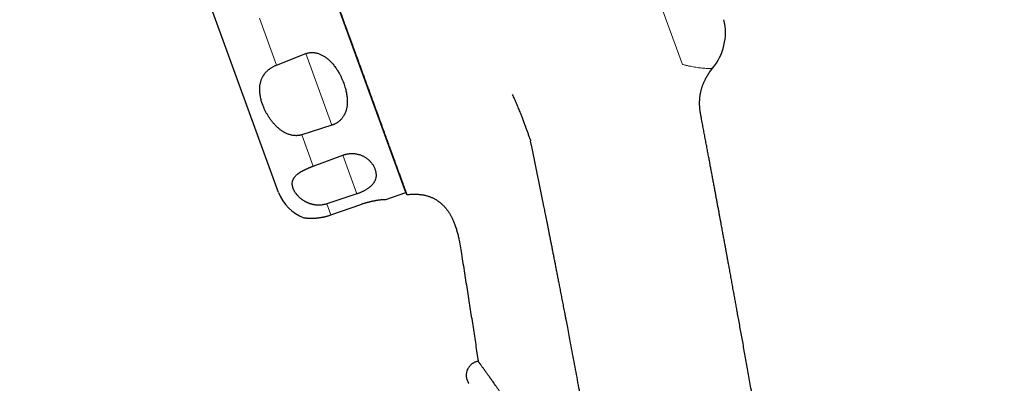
# Model space of a CAD drawing. Header units: millimetres. Extents: x 8 to 495, y 12 to 550.
# Tile 22 of 39: x 51 to 121, y 473 to 498. Entities that reach past the tile are written whole.
import ezdxf

# ---------------------------------------------------------------- set-up
doc = ezdxf.new("R2010")
doc.units = ezdxf.units.MM

msp = doc.modelspace()

# ---------------------------------------------------------------- linework, layer by layer
at = {"color": 8, "linetype": 'Continuous', "lineweight": 0}
for p, q in [((98.263, 495.18), (78.47, 549.56)), ((69.41, 495.124), (68.196, 498.459)), ((71.5, 495.942), (73.352, 490.855)), ((72.023, 487.945), (71.212, 490.173)), ((74.127, 488.726), (75.129, 485.973)), ((73.283, 484.482), (72.998, 485.265))]:
    msp.add_line(p, q, dxfattribs=at)
at = {"color": 7, "linetype": 'Continuous', "lineweight": 30}
for p, q in [((78.613, 486.071), (58.092, 542.453)), ((69.567, 486.074), (51.164, 536.636)), ((69.41, 495.124), (71.5, 495.942)), ((73.352, 490.855), (71.212, 490.173)), ((72.023, 487.945), (74.127, 488.726)), ((75.129, 485.973), (72.998, 485.265)), ((77.195, 485.583), (78.613, 486.071)), ((73.283, 484.482), (75.401, 485.225))]:
    msp.add_line(p, q, dxfattribs=at)
at = {"color": 7, "linetype": 'Continuous', "lineweight": 30, "flags": 128}
msp.add_lwpolyline([(88.423, 485.102), (87.576, 489.223), (87.472, 489.728)], dxfattribs=at)
at = {"color": 7, "linetype": 'Continuous', "lineweight": 30}
for centre, radius, start, end in [((97.323, 497.446), 4, 320.46644, 13.16386), ((72.386, 487.1), 3, 200, 249.95026)]:
    msp.add_arc(centre, radius, start, end, dxfattribs=at)
for points, knots in [([(78.298, 486.96), (78.282, 487.003), (78.251, 487.088), (78.201, 487.226), (78.148, 487.373), (78.094, 487.519), (78.042, 487.663), (77.991, 487.803), (77.938, 487.948), (77.883, 488.099), (77.826, 488.256), (77.767, 488.419), (77.706, 488.587), (77.643, 488.76), (77.578, 488.939), (77.51, 489.125), (77.44, 489.318), (77.367, 489.517), (77.292, 489.723), (77.216, 489.934), (77.137, 490.15), (77.056, 490.371), (76.974, 490.597), (76.89, 490.829), (76.804, 491.066), (76.712, 491.317), (76.615, 491.583), (76.513, 491.864), (76.408, 492.151), (76.302, 492.445), (76.192, 492.745), (76.081, 493.052), (75.967, 493.366), (75.85, 493.685), (75.732, 494.01), (75.618, 494.324), (75.508, 494.624), (75.404, 494.911), (75.299, 495.2), (75.192, 495.493), (75.085, 495.788), (74.967, 496.111), (74.839, 496.463), (74.701, 496.844), (74.56, 497.23), (74.417, 497.622), (74.272, 498.021), (74.124, 498.427), (73.973, 498.842), (73.821, 499.261), (73.667, 499.684), (73.511, 500.113), (73.353, 500.545), (73.194, 500.982), (73.033, 501.426), (72.868, 501.878), (72.702, 502.336), (72.533, 502.798), (72.372, 503.242), (72.217, 503.667), (72.07, 504.073), (71.921, 504.481), (71.771, 504.891), (71.621, 505.305), (71.469, 505.721), (71.317, 506.14), (71.161, 506.57), (71, 507.012), (70.835, 507.465), (70.669, 507.921), (70.502, 508.378), (70.335, 508.838), (70.167, 509.3), (69.998, 509.765), (69.828, 510.231), (69.658, 510.699), (69.496, 511.142), (69.344, 511.562), (69.2, 511.957), (69.056, 512.352), (68.913, 512.746), (68.77, 513.139), (68.615, 513.563), (68.449, 514.02), (68.271, 514.508), (68.094, 514.996), (67.916, 515.484), (67.742, 515.964), (67.57, 516.436), (67.401, 516.9), (67.232, 517.363), (67.064, 517.825), (66.896, 518.288), (66.727, 518.75), (66.559, 519.213), (66.391, 519.674), (66.224, 520.133), (66.056, 520.595), (65.887, 521.06), (65.717, 521.526), (65.548, 521.991), (65.379, 522.454), (65.212, 522.915), (65.044, 523.374), (64.877, 523.833), (64.712, 524.288), (64.547, 524.74), (64.382, 525.193), (64.217, 525.647), (64.052, 526.1), (63.888, 526.55), (63.726, 526.996), (63.565, 527.438), (63.406, 527.876), (63.248, 528.31), (63.09, 528.743), (62.934, 529.173), (62.778, 529.602), (62.623, 530.025), (62.478, 530.424), (62.342, 530.799), (62.214, 531.151), (62.087, 531.498), (61.962, 531.842), (61.839, 532.181), (61.716, 532.517), (61.596, 532.849), (61.474, 533.183), (61.352, 533.519), (61.229, 533.857), (61.108, 534.189), (60.989, 534.516), (60.872, 534.839), (60.755, 535.158), (60.641, 535.473), (60.528, 535.782), (60.418, 536.085), (60.31, 536.383), (60.203, 536.675), (60.099, 536.961), (59.997, 537.241), (59.898, 537.514), (59.8, 537.782), (59.705, 538.045), (59.611, 538.302), (59.52, 538.552), (59.431, 538.795), (59.347, 539.028), (59.266, 539.25), (59.189, 539.462), (59.114, 539.668), (59.042, 539.866), (58.972, 540.059), (58.904, 540.245), (58.838, 540.426), (58.775, 540.599), (58.715, 540.764), (58.657, 540.922), (58.602, 541.073), (58.55, 541.217), (58.5, 541.353), (58.454, 541.482), (58.41, 541.603), (58.368, 541.717), (58.329, 541.823), (58.294, 541.922), (58.261, 542.012), (58.231, 542.093), (58.205, 542.164), (58.182, 542.228), (58.162, 542.284), (58.144, 542.332), (58.13, 542.372), (58.118, 542.404), (58.109, 542.429), (58.103, 542.446), (58.099, 542.455), (58.099, 542.456), (58.101, 542.45), (58.107, 542.435), (58.115, 542.412), (58.126, 542.381), (58.141, 542.341), (58.158, 542.294), (58.179, 542.237), (58.202, 542.173), (58.229, 542.1), (58.258, 542.02), (58.29, 541.932), (58.324, 541.839), (58.361, 541.737), (58.4, 541.629), (58.443, 541.512), (58.488, 541.387), (58.536, 541.255), (58.587, 541.115), (58.641, 540.968), (58.697, 540.812), (58.757, 540.648), (58.82, 540.476), (58.885, 540.297), (58.953, 540.11), (59.024, 539.915), (59.098, 539.71), (59.176, 539.498), (59.256, 539.277), (59.339, 539.05), (59.423, 538.817), (59.51, 538.581), (59.597, 538.34), (59.687, 538.093), (59.779, 537.84), (59.874, 537.579), (59.972, 537.312), (60.072, 537.037), (60.174, 536.755), (60.279, 536.468), (60.38, 536.19), (60.477, 535.922), (60.571, 535.666), (60.665, 535.406), (60.761, 535.143), (60.858, 534.876), (60.964, 534.584), (61.08, 534.265), (61.206, 533.919), (61.335, 533.566), (61.465, 533.207), (61.596, 532.848), (61.726, 532.49), (61.857, 532.132), (61.989, 531.769), (62.122, 531.402), (62.258, 531.029), (62.396, 530.651), (62.536, 530.267), (62.677, 529.879), (62.82, 529.486), (62.966, 529.086), (63.114, 528.677), (63.266, 528.261), (63.419, 527.84), (63.573, 527.416), (63.729, 526.987), (63.888, 526.552), (64.047, 526.114), (64.208, 525.671), (64.371, 525.225), (64.532, 524.783), (64.692, 524.343), (64.851, 523.907), (65.01, 523.468), (65.171, 523.026), (65.333, 522.58), (65.498, 522.129), (65.664, 521.673), (65.83, 521.214), (65.998, 520.754), (66.166, 520.291), (66.336, 519.825), (66.506, 519.357), (66.678, 518.887), (66.849, 518.415), (67.022, 517.94), (67.197, 517.461), (67.372, 516.978), (67.548, 516.494), (67.725, 516.01), (67.894, 515.544), (68.057, 515.097), (68.213, 514.669), (68.368, 514.241), (68.524, 513.813), (68.688, 513.364), (68.859, 512.893), (69.038, 512.402), (69.216, 511.911), (69.395, 511.421), (69.574, 510.93), (69.752, 510.439), (69.93, 509.95), (70.1, 509.484), (70.261, 509.042), (70.413, 508.622), (70.566, 508.205), (70.717, 507.787), (70.869, 507.371), (71.02, 506.956), (71.17, 506.543), (71.328, 506.11), (71.493, 505.656), (71.665, 505.184), (71.836, 504.714), (72.006, 504.247), (72.175, 503.783), (72.342, 503.323), (72.509, 502.866), (72.675, 502.409), (72.841, 501.953), (73.006, 501.498), (73.17, 501.048), (73.325, 500.622), (73.471, 500.221), (73.608, 499.845), (73.744, 499.472), (73.879, 499.102), (74.012, 498.735), (74.145, 498.371), (74.276, 498.011), (74.408, 497.647), (74.542, 497.279), (74.677, 496.908), (74.811, 496.541), (74.942, 496.18), (75.072, 495.822), (75.201, 495.469), (75.328, 495.121), (75.453, 494.777), (75.576, 494.439), (75.697, 494.106), (75.817, 493.776), (75.935, 493.452), (76.051, 493.133), (76.165, 492.82), (76.277, 492.511), (76.388, 492.208), (76.497, 491.908), (76.603, 491.616), (76.707, 491.33), (76.809, 491.052), (76.907, 490.781), (77.003, 490.518), (77.096, 490.262), (77.188, 490.01), (77.278, 489.763), (77.365, 489.522), (77.45, 489.289), (77.533, 489.063), (77.612, 488.845), (77.689, 488.634), (77.762, 488.432), (77.833, 488.236), (77.902, 488.048), (77.968, 487.866), (78.031, 487.693), (78.091, 487.529), (78.148, 487.373), (78.201, 487.227), (78.251, 487.088), (78.282, 487.003), (78.298, 486.96)], [0, 0, 0, 0, 0.003085, 0.006171, 0.009257, 0.012342, 0.014881, 0.01742, 0.019959, 0.022498, 0.025036, 0.027575, 0.030114, 0.032653, 0.035192, 0.037731, 0.040325, 0.04292, 0.045515, 0.04811, 0.050705, 0.053291, 0.055877, 0.058464, 0.06105, 0.063636, 0.06651, 0.069384, 0.072258, 0.075132, 0.078006, 0.080899, 0.083794, 0.086688, 0.089582, 0.092476, 0.094912, 0.097348, 0.099783, 0.102198, 0.104612, 0.107026, 0.110021, 0.113016, 0.116011, 0.119007, 0.122001, 0.125055, 0.12811, 0.131165, 0.134219, 0.137274, 0.140328, 0.143383, 0.146437, 0.149554, 0.152671, 0.155788, 0.158904, 0.161582, 0.164259, 0.166937, 0.169614, 0.172302, 0.17499, 0.177678, 0.180366, 0.183239, 0.186113, 0.188987, 0.191862, 0.194735, 0.197629, 0.200523, 0.203417, 0.206311, 0.209205, 0.211641, 0.214077, 0.216513, 0.218927, 0.221341, 0.223756, 0.22675, 0.229745, 0.232741, 0.235736, 0.23873, 0.241587, 0.244445, 0.247303, 0.250161, 0.253019, 0.255896, 0.258773, 0.261651, 0.264529, 0.267406, 0.270363, 0.273321, 0.27628, 0.279238, 0.282196, 0.285175, 0.288155, 0.291135, 0.294115, 0.297095, 0.300149, 0.303204, 0.306259, 0.309313, 0.312367, 0.315422, 0.318477, 0.321531, 0.324648, 0.327765, 0.330882, 0.333998, 0.336675, 0.339353, 0.342031, 0.344708, 0.347396, 0.350084, 0.352772, 0.355459, 0.358317, 0.361174, 0.364033, 0.36689, 0.369748, 0.372655, 0.375562, 0.37847, 0.381377, 0.384284, 0.387212, 0.39014, 0.393069, 0.395997, 0.398925, 0.401904, 0.404884, 0.407864, 0.410844, 0.413824, 0.416681, 0.419539, 0.422397, 0.425255, 0.428112, 0.431019, 0.433927, 0.436834, 0.439742, 0.442649, 0.445576, 0.448505, 0.451433, 0.454361, 0.457289, 0.460269, 0.463249, 0.466229, 0.469209, 0.472188, 0.47506, 0.477933, 0.480806, 0.483679, 0.486551, 0.489443, 0.492336, 0.495228, 0.498121, 0.501013, 0.503941, 0.506869, 0.509798, 0.512726, 0.515654, 0.518633, 0.521613, 0.524593, 0.527573, 0.530553, 0.533425, 0.536298, 0.539171, 0.542043, 0.544915, 0.547807, 0.5507, 0.553593, 0.556486, 0.559378, 0.562305, 0.565234, 0.568162, 0.571091, 0.574018, 0.576998, 0.579978, 0.582958, 0.585938, 0.588917, 0.591791, 0.594665, 0.597539, 0.600413, 0.603287, 0.60618, 0.609075, 0.611969, 0.614863, 0.617757, 0.620193, 0.622629, 0.625064, 0.627479, 0.629893, 0.632307, 0.635302, 0.638297, 0.641292, 0.644288, 0.647282, 0.650139, 0.652997, 0.655855, 0.658713, 0.661571, 0.664448, 0.667325, 0.670203, 0.673081, 0.675958, 0.678915, 0.681873, 0.684832, 0.68779, 0.690747, 0.693727, 0.696707, 0.699687, 0.702667, 0.705647, 0.708504, 0.711362, 0.71422, 0.717078, 0.719935, 0.722842, 0.725749, 0.728657, 0.731565, 0.734472, 0.737399, 0.740327, 0.743256, 0.746184, 0.749112, 0.752091, 0.755071, 0.758052, 0.761032, 0.764011, 0.766638, 0.769265, 0.771893, 0.77452, 0.777147, 0.780167, 0.783186, 0.786206, 0.789225, 0.79226, 0.795294, 0.798329, 0.801363, 0.803985, 0.806606, 0.809228, 0.81185, 0.814481, 0.817113, 0.819744, 0.822376, 0.82543, 0.828485, 0.83154, 0.834594, 0.837648, 0.840703, 0.843758, 0.846812, 0.849929, 0.853046, 0.856163, 0.859279, 0.861956, 0.864634, 0.867312, 0.869989, 0.872677, 0.875365, 0.878053, 0.88074, 0.883612, 0.886485, 0.889358, 0.892231, 0.895103, 0.897995, 0.900887, 0.90378, 0.906673, 0.909565, 0.912493, 0.915421, 0.91835, 0.921278, 0.924206, 0.927185, 0.930165, 0.933145, 0.936125, 0.939105, 0.942062, 0.94502, 0.947978, 0.950935, 0.953974, 0.957014, 0.960054, 0.963093, 0.966132, 0.969171, 0.972211, 0.97525, 0.978351, 0.981451, 0.984552, 0.987653, 0.990739, 0.993826, 0.996913, 1, 1, 1, 1]), ([(71.5, 495.942), (71.515, 495.948), (71.556, 495.963), (71.623, 495.983), (71.702, 496.002), (71.782, 496.015), (71.863, 496.023), (71.944, 496.025), (72.023, 496.023), (72.102, 496.016), (72.181, 496.004), (72.259, 495.988), (72.346, 495.965), (72.441, 495.934), (72.543, 495.893), (72.641, 495.847), (72.737, 495.794), (72.83, 495.737), (72.921, 495.675), (73.007, 495.609), (73.099, 495.532), (73.196, 495.444), (73.296, 495.343), (73.391, 495.238), (73.48, 495.131), (73.565, 495.021), (73.645, 494.908), (73.72, 494.794), (73.792, 494.679), (73.871, 494.542), (73.956, 494.383), (74.043, 494.201), (74.123, 494.018), (74.169, 493.894), (74.192, 493.833)], [0, 0, 0, 0, 0.0105, 0.027882, 0.045266, 0.063154, 0.081045, 0.098737, 0.116456, 0.134154, 0.152609, 0.171083, 0.189543, 0.216057, 0.242576, 0.269539, 0.296504, 0.324758, 0.35304, 0.381332, 0.409599, 0.448209, 0.48684, 0.525458, 0.564404, 0.603362, 0.642312, 0.681552, 0.720799, 0.760041, 0.81991, 0.879781, 0.93989, 1, 1, 1, 1]), ([(68.432, 492.319), (68.415, 492.368), (68.38, 492.468), (68.335, 492.617), (68.297, 492.766), (68.267, 492.915), (68.243, 493.065), (68.227, 493.215), (68.221, 493.34), (68.221, 493.439), (68.223, 493.521), (68.229, 493.609), (68.24, 493.703), (68.256, 493.798), (68.276, 493.893), (68.303, 493.988), (68.335, 494.083), (68.373, 494.178), (68.413, 494.261), (68.452, 494.331), (68.487, 494.389), (68.526, 494.447), (68.568, 494.506), (68.614, 494.564), (68.664, 494.621), (68.719, 494.679), (68.774, 494.732), (68.83, 494.781), (68.885, 494.827), (68.944, 494.871), (69.009, 494.916), (69.08, 494.962), (69.158, 495.007), (69.24, 495.05), (69.324, 495.089), (69.381, 495.113), (69.41, 495.124)], [0, 0, 0, 0, 0.049218, 0.098483, 0.147895, 0.197359, 0.247445, 0.297594, 0.347952, 0.373174, 0.398395, 0.430534, 0.4627, 0.49496, 0.527257, 0.560009, 0.592813, 0.625798, 0.658858, 0.67937, 0.699907, 0.720527, 0.74118, 0.762241, 0.783347, 0.804612, 0.82594, 0.843703, 0.861515, 0.879488, 0.897524, 0.917838, 0.938264, 0.959067, 0.980012, 1, 1, 1, 1]), ([(99.563, 491.609), (99.555, 491.653), (99.54, 491.738), (99.522, 491.862), (99.507, 491.981), (99.497, 492.094), (99.49, 492.202), (99.485, 492.31), (99.484, 492.417), (99.485, 492.524), (99.489, 492.623), (99.495, 492.715), (99.502, 492.802), (99.511, 492.881), (99.521, 492.954), (99.53, 493.02), (99.541, 493.08), (99.551, 493.137), (99.563, 493.197), (99.577, 493.262), (99.594, 493.334), (99.615, 493.411), (99.639, 493.494), (99.666, 493.583), (99.699, 493.678), (99.737, 493.778), (99.778, 493.88), (99.824, 493.983), (99.873, 494.086), (99.929, 494.193), (99.991, 494.304), (100.059, 494.418), (100.135, 494.535), (100.218, 494.654), (100.309, 494.777), (100.375, 494.858), (100.408, 494.9)], [0, 0, 0, 0, 0.037635, 0.073421, 0.107433, 0.139739, 0.170398, 0.199467, 0.231748, 0.261953, 0.290142, 0.316362, 0.34113, 0.363927, 0.384779, 0.403709, 0.420733, 0.436422, 0.453609, 0.472574, 0.493413, 0.516133, 0.540745, 0.567268, 0.595725, 0.626152, 0.658591, 0.689411, 0.721939, 0.756229, 0.792349, 0.830374, 0.869657, 0.910952, 0.954362, 1, 1, 1, 1]), ([(74.192, 493.833), (74.213, 493.773), (74.255, 493.654), (74.309, 493.473), (74.352, 493.304), (74.386, 493.145), (74.411, 492.998), (74.43, 492.85), (74.442, 492.71), (74.447, 492.58), (74.446, 492.459), (74.44, 492.337), (74.427, 492.215), (74.409, 492.101), (74.386, 491.993), (74.358, 491.894), (74.325, 491.794), (74.284, 491.695), (74.236, 491.596), (74.186, 491.508), (74.134, 491.43), (74.084, 491.362), (74.028, 491.295), (73.967, 491.229), (73.906, 491.171), (73.844, 491.119), (73.785, 491.074), (73.722, 491.03), (73.655, 490.989), (73.585, 490.951), (73.511, 490.915), (73.435, 490.884), (73.381, 490.865), (73.353, 490.856), (73.352, 490.855)], [0, 0, 0, 0, 0.058156, 0.116323, 0.174477, 0.221747, 0.269037, 0.316322, 0.363585, 0.402092, 0.440635, 0.479178, 0.517699, 0.556187, 0.587648, 0.619204, 0.650777, 0.682314, 0.713783, 0.745187, 0.767632, 0.790151, 0.812671, 0.835145, 0.857554, 0.875023, 0.892534, 0.910035, 0.927491, 0.945331, 0.963236, 0.981136, 0.99897, 1, 1, 1, 1]), ([(87.457, 489.816), (87.431, 489.893), (87.377, 490.049), (87.294, 490.284), (87.209, 490.521), (87.119, 490.771), (87.022, 491.031), (86.948, 491.228), (86.899, 491.356), (86.876, 491.416), (86.853, 491.475), (86.83, 491.535), (86.807, 491.594), (86.784, 491.654), (86.745, 491.751), (86.691, 491.887), (86.621, 492.059), (86.55, 492.23), (86.478, 492.399), (86.405, 492.565), (86.332, 492.727), (86.258, 492.886), (86.211, 492.981), (86.187, 493.03)], [0, 0, 0, 0, 0.057914, 0.117014, 0.177274, 0.23872, 0.309058, 0.381241, 0.397739, 0.414354, 0.431093, 0.44796, 0.464962, 0.482107, 0.499402, 0.551026, 0.60509, 0.66187, 0.721699, 0.784962, 0.8521, 0.9236, 1, 1, 1, 1]), ([(71.212, 490.173), (71.193, 490.167), (71.155, 490.156), (71.098, 490.142), (71.04, 490.131), (70.981, 490.122), (70.922, 490.116), (70.862, 490.112), (70.802, 490.111), (70.741, 490.113), (70.681, 490.117), (70.603, 490.125), (70.508, 490.141), (70.397, 490.168), (70.289, 490.202), (70.185, 490.242), (70.086, 490.286), (69.992, 490.335), (69.901, 490.387), (69.812, 490.443), (69.726, 490.503), (69.642, 490.567), (69.562, 490.633), (69.482, 490.703), (69.402, 490.779), (69.322, 490.859), (69.247, 490.941), (69.174, 491.025), (69.104, 491.111), (69.037, 491.198), (68.973, 491.286), (68.911, 491.375), (68.851, 491.467), (68.794, 491.559), (68.74, 491.653), (68.688, 491.746), (68.639, 491.841), (68.592, 491.936), (68.549, 492.03), (68.507, 492.126), (68.468, 492.222), (68.444, 492.286), (68.432, 492.319)], [0, 0, 0, 0, 0.012853, 0.025742, 0.038773, 0.05184, 0.065011, 0.078216, 0.091796, 0.105409, 0.119114, 0.132848, 0.158944, 0.185197, 0.211872, 0.238665, 0.264213, 0.289834, 0.315647, 0.341512, 0.367949, 0.394428, 0.421019, 0.447641, 0.477278, 0.506947, 0.536707, 0.566494, 0.596558, 0.626645, 0.65679, 0.686954, 0.717981, 0.749025, 0.780116, 0.811222, 0.842486, 0.873764, 0.905081, 0.93641, 0.968199, 1, 1, 1, 1]), ([(121.14, 345.696), (121.127, 345.818), (121.066, 346.386), (120.957, 347.397), (120.814, 348.727), (120.67, 350.049), (120.526, 351.363), (120.384, 352.644), (120.246, 353.894), (120.11, 355.111), (119.974, 356.321), (119.838, 357.524), (119.696, 358.766), (119.55, 360.046), (119.398, 361.364), (119.246, 362.673), (119.095, 363.973), (118.943, 365.264), (118.792, 366.547), (118.64, 367.821), (118.489, 369.086), (118.338, 370.342), (118.187, 371.59), (118.036, 372.829), (117.886, 374.059), (117.736, 375.28), (117.586, 376.492), (117.436, 377.696), (117.284, 378.91), (117.131, 380.133), (116.975, 381.366), (116.819, 382.589), (116.664, 383.803), (116.51, 385.007), (116.358, 386.183), (116.209, 387.333), (116.062, 388.455), (115.916, 389.569), (115.771, 390.674), (115.626, 391.77), (115.481, 392.857), (115.337, 393.936), (115.192, 395.022), (115.044, 396.117), (114.895, 397.218), (114.747, 398.311), (114.599, 399.393), (114.451, 400.466), (114.305, 401.53), (114.159, 402.583), (114.014, 403.628), (113.87, 404.662), (113.726, 405.688), (113.583, 406.703), (113.444, 407.69), (113.308, 408.649), (113.175, 409.58), (113.043, 410.503), (112.912, 411.417), (112.781, 412.326), (112.651, 413.231), (112.52, 414.13), (112.391, 415.021), (112.262, 415.903), (112.134, 416.776), (112.007, 417.641), (111.881, 418.496), (111.754, 419.357), (111.625, 420.221), (111.496, 421.09), (111.368, 421.949), (111.24, 422.799), (111.114, 423.639), (110.989, 424.469), (110.865, 425.29), (110.742, 426.101), (110.62, 426.903), (110.499, 427.695), (110.379, 428.478), (110.262, 429.236), (110.149, 429.971), (110.039, 430.683), (109.931, 431.386), (109.823, 432.081), (109.714, 432.781), (109.604, 433.486), (109.493, 434.195), (109.383, 434.894), (109.275, 435.584), (109.168, 436.265), (109.064, 436.923), (108.963, 437.56), (108.865, 438.175), (108.769, 438.782), (108.674, 439.381), (108.579, 439.971), (108.486, 440.553), (108.394, 441.126), (108.304, 441.69), (108.214, 442.247), (108.126, 442.791), (108.04, 443.324), (107.956, 443.846), (107.872, 444.36), (107.789, 444.873), (107.705, 445.386), (107.622, 445.899), (107.539, 446.402), (107.459, 446.897), (107.379, 447.38), (107.302, 447.851), (107.226, 448.311), (107.152, 448.762), (107.079, 449.204), (107.007, 449.638), (106.937, 450.063), (106.868, 450.479), (106.805, 450.859), (106.748, 451.203), (106.697, 451.512), (106.645, 451.819), (106.556, 452.357), (106.427, 453.127), (106.258, 454.134), (106.088, 455.148), (105.916, 456.168), (105.741, 457.196), (105.566, 458.231), (105.388, 459.273), (105.208, 460.323), (105.027, 461.379), (104.845, 462.436), (104.662, 463.494), (104.478, 464.552), (104.293, 465.617), (104.1, 466.717), (103.901, 467.854), (103.694, 469.027), (103.522, 469.998), (103.386, 470.766), (103.287, 471.327), (103.187, 471.887), (103.088, 472.441), (102.991, 472.987), (102.895, 473.524), (102.8, 474.051), (102.708, 474.568), (102.616, 475.076), (102.527, 475.572), (102.44, 476.055), (102.355, 476.526), (102.271, 476.988), (102.194, 477.412), (102.124, 477.801), (102.06, 478.155), (101.996, 478.503), (101.942, 478.803), (101.895, 479.057), (101.857, 479.266), (101.82, 479.47), (101.784, 479.667), (101.748, 479.866), (101.712, 480.065), (101.675, 480.264), (101.64, 480.456), (101.606, 480.64), (101.574, 480.818), (101.542, 480.994), (101.51, 481.168), (101.485, 481.302), (101.468, 481.397), (101.457, 481.453), (101.446, 481.513), (101.434, 481.579), (101.421, 481.65), (101.407, 481.727), (101.392, 481.81), (101.374, 481.907), (101.353, 482.019), (101.33, 482.147), (101.304, 482.285), (101.277, 482.432), (101.25, 482.583), (101.221, 482.737), (101.192, 482.894), (101.162, 483.058), (101.13, 483.231), (101.097, 483.41), (101.062, 483.597), (101.025, 483.799), (100.985, 484.015), (100.942, 484.247), (100.897, 484.488), (100.851, 484.738), (100.803, 484.999), (100.752, 485.271), (100.7, 485.554), (100.645, 485.846), (100.589, 486.147), (100.531, 486.458), (100.472, 486.779), (100.412, 487.099), (100.352, 487.419), (100.292, 487.737), (100.231, 488.063), (100.169, 488.398), (100.104, 488.74), (100.039, 489.09), (99.971, 489.448), (99.902, 489.814), (99.832, 490.188), (99.76, 490.57), (99.686, 490.96), (99.62, 491.307), (99.579, 491.524), (99.563, 491.609)], [0, 0, 0, 0, 0.00249, 0.01161, 0.020676, 0.029689, 0.038649, 0.047556, 0.055905, 0.064206, 0.07246, 0.080666, 0.088825, 0.097874, 0.106865, 0.115797, 0.124669, 0.133482, 0.142236, 0.150931, 0.159567, 0.168143, 0.17666, 0.185119, 0.193518, 0.201857, 0.210138, 0.218359, 0.226522, 0.235009, 0.243431, 0.251789, 0.260081, 0.268309, 0.276471, 0.284202, 0.291873, 0.299486, 0.307039, 0.314533, 0.321967, 0.329343, 0.336659, 0.34426, 0.351796, 0.359267, 0.366673, 0.374014, 0.38129, 0.388501, 0.395646, 0.402727, 0.409743, 0.416694, 0.423579, 0.430012, 0.436387, 0.442704, 0.448963, 0.455164, 0.461383, 0.467543, 0.473644, 0.479686, 0.485668, 0.491591, 0.497454, 0.503258, 0.509276, 0.515228, 0.521115, 0.526937, 0.532694, 0.538385, 0.544012, 0.549574, 0.55507, 0.560502, 0.565868, 0.57117, 0.576109, 0.58099, 0.585813, 0.590578, 0.595286, 0.600215, 0.60508, 0.609879, 0.614613, 0.619283, 0.623887, 0.628168, 0.632392, 0.636558, 0.640666, 0.644716, 0.648708, 0.652642, 0.656519, 0.660338, 0.664098, 0.667736, 0.671317, 0.674843, 0.678313, 0.681895, 0.685415, 0.688874, 0.692272, 0.695608, 0.698824, 0.701982, 0.70508, 0.708118, 0.711098, 0.714018, 0.716879, 0.71968, 0.72184, 0.723963, 0.726064, 0.728169, 0.735037, 0.741954, 0.748921, 0.755938, 0.763004, 0.77012, 0.777285, 0.7845, 0.791764, 0.799078, 0.806309, 0.813589, 0.820916, 0.828291, 0.836308, 0.844382, 0.852511, 0.856363, 0.860227, 0.864099, 0.867924, 0.871684, 0.875378, 0.879007, 0.88257, 0.886067, 0.889499, 0.892807, 0.896051, 0.899231, 0.902349, 0.904828, 0.907265, 0.909661, 0.912015, 0.913474, 0.914916, 0.916322, 0.917686, 0.919007, 0.920431, 0.921802, 0.923119, 0.924384, 0.925604, 0.926814, 0.928015, 0.929209, 0.929587, 0.929967, 0.930378, 0.930829, 0.93132, 0.931851, 0.932421, 0.933031, 0.933854, 0.93474, 0.935688, 0.936699, 0.937773, 0.938804, 0.939887, 0.941021, 0.942208, 0.943446, 0.944736, 0.946078, 0.947614, 0.949212, 0.950874, 0.952598, 0.954385, 0.956268, 0.958217, 0.960231, 0.96231, 0.964454, 0.966663, 0.968937, 0.971078, 0.973274, 0.975525, 0.977831, 0.980191, 0.982606, 0.985075, 0.987599, 0.990178, 0.992811, 0.995499, 0.998242, 1, 1, 1, 1]), ([(87.457, 489.817), (87.461, 489.803), (87.471, 489.774), (87.477, 489.745), (87.48, 489.73)], [0, 0, 0, 0, 0.498797, 1, 1, 1, 1]), ([(74.127, 488.726), (74.136, 488.729), (74.171, 488.742), (74.232, 488.762), (74.311, 488.784), (74.389, 488.803), (74.472, 488.819), (74.558, 488.831), (74.648, 488.839), (74.735, 488.844), (74.826, 488.844), (74.919, 488.839), (75.013, 488.829), (75.103, 488.815), (75.195, 488.796), (75.289, 488.771), (75.382, 488.741), (75.47, 488.706), (75.552, 488.669), (75.629, 488.629), (75.711, 488.582), (75.796, 488.526), (75.881, 488.462), (75.96, 488.395), (76.031, 488.327), (76.096, 488.256), (76.161, 488.18), (76.223, 488.096), (76.282, 488.006), (76.333, 487.914), (76.377, 487.823), (76.403, 487.76), (76.414, 487.728), (76.415, 487.727)], [0, 0, 0, 0, 0.006522, 0.02408, 0.041701, 0.059328, 0.076894, 0.097806, 0.118792, 0.139797, 0.160736, 0.186329, 0.211989, 0.237671, 0.263297, 0.295016, 0.326798, 0.358645, 0.390527, 0.422393, 0.454167, 0.498619, 0.543121, 0.58767, 0.632243, 0.676802, 0.721293, 0.776614, 0.831971, 0.887345, 0.942713, 0.998043, 1, 1, 1, 1]), ([(70.597, 486.371), (70.589, 486.394), (70.572, 486.442), (70.555, 486.513), (70.542, 486.583), (70.535, 486.653), (70.534, 486.723), (70.539, 486.792), (70.55, 486.86), (70.567, 486.923), (70.588, 486.98), (70.612, 487.032), (70.641, 487.085), (70.676, 487.137), (70.716, 487.19), (70.762, 487.243), (70.816, 487.296), (70.868, 487.342), (70.915, 487.381), (70.955, 487.412), (70.998, 487.443), (71.044, 487.475), (71.093, 487.507), (71.146, 487.539), (71.202, 487.572), (71.255, 487.602), (71.305, 487.629), (71.351, 487.653), (71.398, 487.677), (71.447, 487.701), (71.498, 487.726), (71.552, 487.751), (71.608, 487.776), (71.667, 487.802), (71.73, 487.829), (71.793, 487.855), (71.853, 487.879), (71.908, 487.901), (71.965, 487.923), (72.003, 487.937), (72.023, 487.945)], [0, 0, 0, 0, 0.0438, 0.087633, 0.131569, 0.175541, 0.219933, 0.264367, 0.308937, 0.353557, 0.388106, 0.422685, 0.457364, 0.492082, 0.527284, 0.562541, 0.59799, 0.633518, 0.653519, 0.673539, 0.693638, 0.713737, 0.734161, 0.75462, 0.775198, 0.795822, 0.810212, 0.824623, 0.8391, 0.853603, 0.868411, 0.883252, 0.8982, 0.913188, 0.929767, 0.94641, 0.95971, 0.973048, 0.986504, 1, 1, 1, 1]), ([(76.415, 487.727), (76.426, 487.695), (76.448, 487.629), (76.471, 487.531), (76.487, 487.433), (76.494, 487.34), (76.493, 487.253), (76.485, 487.172), (76.47, 487.09), (76.448, 487.008), (76.419, 486.931), (76.385, 486.86), (76.348, 486.794), (76.308, 486.732), (76.265, 486.675), (76.221, 486.623), (76.172, 486.571), (76.119, 486.519), (76.063, 486.47), (76.004, 486.421), (75.939, 486.373), (75.869, 486.324), (75.796, 486.278), (75.721, 486.234), (75.646, 486.192), (75.567, 486.152), (75.488, 486.114), (75.412, 486.08), (75.338, 486.05), (75.263, 486.02), (75.193, 485.995), (75.148, 485.979), (75.129, 485.973)], [0, 0, 0, 0, 0.05872, 0.117467, 0.176211, 0.234925, 0.282804, 0.330728, 0.378652, 0.426549, 0.474405, 0.51193, 0.549466, 0.586983, 0.615679, 0.6444, 0.673112, 0.701793, 0.727333, 0.752953, 0.778572, 0.804138, 0.829632, 0.851307, 0.873051, 0.894774, 0.916419, 0.933991, 0.951623, 0.969249, 0.986812, 1, 1, 1, 1]), ([(72.998, 485.265), (72.97, 485.256), (72.913, 485.238), (72.826, 485.216), (72.738, 485.199), (72.645, 485.184), (72.546, 485.175), (72.443, 485.17), (72.342, 485.171), (72.253, 485.177), (72.174, 485.186), (72.107, 485.196), (72.041, 485.208), (71.977, 485.221), (71.914, 485.237), (71.852, 485.255), (71.793, 485.274), (71.731, 485.296), (71.668, 485.321), (71.604, 485.349), (71.542, 485.378), (71.483, 485.409), (71.426, 485.441), (71.37, 485.474), (71.317, 485.508), (71.25, 485.554), (71.17, 485.613), (71.083, 485.687), (71.003, 485.761), (70.93, 485.838), (70.863, 485.915), (70.803, 485.993), (70.748, 486.071), (70.705, 486.142), (70.67, 486.205), (70.643, 486.26), (70.618, 486.316), (70.604, 486.352), (70.597, 486.371)], [0, 0, 0, 0, 0.019541, 0.039208, 0.059255, 0.079424, 0.103495, 0.127738, 0.152461, 0.177324, 0.195189, 0.213092, 0.231103, 0.249144, 0.267522, 0.285926, 0.304401, 0.322896, 0.345002, 0.367136, 0.389345, 0.411576, 0.43404, 0.456522, 0.479053, 0.501598, 0.546548, 0.591587, 0.636856, 0.682189, 0.728226, 0.774315, 0.820552, 0.866834, 0.900088, 0.933358, 0.966671, 1, 1, 1, 1]), ([(78.298, 486.96), (78.312, 486.921), (78.341, 486.842), (78.382, 486.728), (78.422, 486.619), (78.46, 486.515), (78.494, 486.423), (78.523, 486.341), (78.549, 486.27), (78.573, 486.205), (78.595, 486.145), (78.614, 486.092), (78.631, 486.045), (78.645, 486.006), (78.657, 485.974), (78.666, 485.95), (78.672, 485.932), (78.674, 485.927), (78.675, 485.924)], [0, 0, 0, 0, 0.0707166, 0.1414401, 0.2121628, 0.2828803, 0.3535918, 0.4127865, 0.4719959, 0.5312099, 0.5904204, 0.649622, 0.7088115, 0.7670302, 0.8252694, 0.8835177, 0.9417643, 1, 1, 1, 1]), ([(78.676, 485.922), (78.676, 485.922), (78.676, 485.921), (78.674, 485.926), (78.67, 485.938), (78.662, 485.959), (78.652, 485.987), (78.64, 486.021), (78.624, 486.063), (78.606, 486.113), (78.585, 486.171), (78.561, 486.236), (78.536, 486.307), (78.508, 486.383), (78.475, 486.473), (78.437, 486.578), (78.393, 486.7), (78.346, 486.827), (78.314, 486.916), (78.298, 486.96)], [0, 0, 0, 0, 0.0113057, 0.0673951, 0.1234896, 0.1795791, 0.2347935, 0.2900126, 0.3452276, 0.4035644, 0.4619131, 0.5202709, 0.5786324, 0.6369897, 0.6953322, 0.771476, 0.8476204, 0.92381, 1, 1, 1, 1]), ([(78.676, 485.921), (78.693, 485.923), (78.755, 485.931), (78.858, 485.94), (78.983, 485.949), (79.101, 485.954), (79.212, 485.955), (79.314, 485.954), (79.409, 485.95), (79.497, 485.944), (79.579, 485.937), (79.657, 485.928), (79.733, 485.918), (79.804, 485.906), (79.869, 485.895), (79.927, 485.883), (80, 485.866), (80.092, 485.843), (80.195, 485.812), (80.291, 485.779), (80.38, 485.746), (80.471, 485.707), (80.563, 485.664), (80.655, 485.616), (80.743, 485.566), (80.826, 485.514), (80.902, 485.462), (80.972, 485.411), (81.035, 485.362), (81.087, 485.319), (81.133, 485.279), (81.175, 485.241), (81.222, 485.197), (81.272, 485.147), (81.325, 485.092), (81.381, 485.029), (81.438, 484.963), (81.496, 484.892), (81.552, 484.816), (81.611, 484.734), (81.671, 484.645), (81.727, 484.555), (81.779, 484.466), (81.827, 484.378), (81.876, 484.285), (81.925, 484.185), (81.974, 484.077), (82.024, 483.96), (82.075, 483.833), (82.124, 483.698), (82.173, 483.554), (82.22, 483.402), (82.262, 483.252), (82.3, 483.107), (82.333, 482.967), (82.365, 482.821), (82.396, 482.668), (82.421, 482.532), (82.435, 482.446), (82.44, 482.414)], [0, 0, 0, 0, 0.008874, 0.031867, 0.053423, 0.073614, 0.092508, 0.110165, 0.126357, 0.141455, 0.155503, 0.168537, 0.182205, 0.194641, 0.20588, 0.215953, 0.225213, 0.244315, 0.264831, 0.280346, 0.296576, 0.313528, 0.331214, 0.349008, 0.366846, 0.383631, 0.399384, 0.414119, 0.42784, 0.440548, 0.449214, 0.458983, 0.469876, 0.481917, 0.495134, 0.509561, 0.525241, 0.540305, 0.556443, 0.5737, 0.592129, 0.61179, 0.628143, 0.645331, 0.663391, 0.682364, 0.702291, 0.72452, 0.747932, 0.772589, 0.798554, 0.825895, 0.854685, 0.87837, 0.903033, 0.928712, 0.955447, 0.98328, 1, 1, 1, 1]), ([(75.401, 485.225), (75.405, 485.227), (75.435, 485.237), (75.489, 485.256), (75.566, 485.281), (75.642, 485.305), (75.709, 485.326), (75.766, 485.343), (75.813, 485.356), (75.859, 485.369), (75.92, 485.386), (75.995, 485.406), (76.08, 485.427), (76.159, 485.446), (76.234, 485.462), (76.304, 485.477), (76.365, 485.489), (76.418, 485.499), (76.462, 485.507), (76.504, 485.515), (76.559, 485.524), (76.623, 485.534), (76.693, 485.544), (76.758, 485.552), (76.818, 485.559), (76.871, 485.565), (76.919, 485.569), (76.962, 485.572), (77, 485.575), (77.034, 485.577), (77.064, 485.579), (77.091, 485.58), (77.114, 485.581), (77.134, 485.582), (77.154, 485.582), (77.171, 485.583), (77.185, 485.583), (77.193, 485.583), (77.194, 485.583), (77.195, 485.583)], [0, 0, 0, 0, 0.002975, 0.020185, 0.037518, 0.055233, 0.073073, 0.084336, 0.095626, 0.106995, 0.118389, 0.141736, 0.165251, 0.187821, 0.210495, 0.233438, 0.256455, 0.273223, 0.29001, 0.306853, 0.323713, 0.357779, 0.391939, 0.427095, 0.462316, 0.497704, 0.533137, 0.567005, 0.6009, 0.634868, 0.668856, 0.703063, 0.737286, 0.771554, 0.805836, 0.8543, 0.902797, 0.951384, 1, 1, 1, 1]), ([(99.047, 420.378), (99.02, 420.576), (98.966, 420.974), (98.885, 421.575), (98.802, 422.184), (98.719, 422.801), (98.634, 423.422), (98.55, 424.047), (98.464, 424.676), (98.377, 425.312), (98.286, 425.982), (98.19, 426.687), (98.092, 427.396), (98.025, 427.887), (97.988, 428.156), (97.978, 428.231), (97.967, 428.305), (97.957, 428.38), (97.947, 428.453), (97.938, 428.52), (97.917, 428.672), (97.884, 428.913), (97.837, 429.251), (97.789, 429.595), (97.741, 429.945), (97.69, 430.31), (97.638, 430.689), (97.583, 431.083), (97.527, 431.484), (97.469, 431.893), (97.411, 432.309), (97.353, 432.725), (97.294, 433.14), (97.236, 433.553), (97.176, 433.973), (97.115, 434.399), (97.06, 434.79), (97.009, 435.145), (96.964, 435.462), (96.918, 435.782), (96.871, 436.105), (96.823, 436.434), (96.775, 436.77), (96.712, 437.205), (96.635, 437.733), (96.544, 438.35), (96.455, 438.954), (96.368, 439.545), (96.282, 440.122), (96.197, 440.693), (96.112, 441.256), (96.029, 441.809), (95.947, 442.352), (95.866, 442.884), (95.785, 443.409), (95.701, 443.96), (95.612, 444.536), (95.519, 445.134), (95.428, 445.723), (95.337, 446.303), (95.248, 446.872), (95.159, 447.432), (95.072, 447.983), (94.986, 448.523), (94.901, 449.054), (94.818, 449.576), (94.735, 450.088), (94.656, 450.58), (94.579, 451.055), (94.505, 451.511), (94.432, 451.958), (94.36, 452.398), (94.31, 452.702), (94.282, 452.875), (94.275, 452.918), (94.268, 452.961), (94.261, 453.005), (94.254, 453.048), (94.246, 453.092), (94.229, 453.2), (94.19, 453.437), (94.111, 453.914), (93.97, 454.768), (93.783, 455.89), (93.568, 457.168), (93.346, 458.483), (93.107, 459.883), (92.851, 461.368), (92.591, 462.862), (92.328, 464.364), (92.06, 465.873), (91.856, 467.016), (91.716, 467.789), (91.644, 468.192), (91.571, 468.594), (91.498, 468.992), (91.358, 469.762), (91.152, 470.89), (90.876, 472.384), (90.599, 473.867), (90.343, 475.229), (90.147, 476.259), (90.042, 476.812), (90.002, 477.022), (89.987, 477.098), (89.971, 477.182), (89.954, 477.271), (89.937, 477.359), (89.899, 477.558), (89.84, 477.865), (89.761, 478.277), (89.683, 478.679), (89.607, 479.072), (89.535, 479.443), (89.467, 479.794), (89.402, 480.125), (89.339, 480.448), (89.278, 480.763), (89.218, 481.069), (89.159, 481.368), (89.1, 481.668), (89.041, 481.968), (88.981, 482.269), (88.924, 482.559), (88.868, 482.84), (88.814, 483.111), (88.763, 483.372), (88.713, 483.624), (88.665, 483.866), (88.619, 484.098), (88.575, 484.319), (88.533, 484.529), (88.493, 484.728), (88.455, 484.918), (88.431, 485.041), (88.419, 485.101)], [0, 0, 0, 0, 0.009128, 0.018378, 0.027748, 0.037238, 0.04685, 0.056407, 0.066081, 0.075871, 0.085776, 0.097009, 0.108386, 0.118519, 0.119663, 0.120809, 0.121956, 0.123104, 0.124254, 0.125311, 0.126195, 0.13128, 0.136469, 0.141761, 0.147157, 0.152655, 0.1586, 0.164661, 0.170839, 0.177132, 0.183541, 0.190066, 0.196324, 0.202686, 0.20915, 0.215717, 0.222386, 0.227213, 0.232092, 0.237024, 0.242008, 0.247044, 0.252223, 0.25752, 0.267139, 0.276643, 0.28603, 0.295042, 0.303944, 0.312737, 0.32142, 0.329994, 0.338308, 0.346517, 0.35462, 0.362619, 0.372004, 0.381239, 0.390326, 0.399265, 0.408054, 0.416696, 0.425189, 0.433534, 0.44173, 0.449779, 0.45768, 0.465433, 0.472608, 0.479652, 0.486566, 0.493349, 0.500001, 0.500671, 0.501342, 0.502012, 0.502682, 0.503353, 0.504024, 0.504694, 0.508386, 0.514986, 0.526798, 0.547981, 0.56699, 0.58609, 0.608946, 0.631928, 0.655039, 0.678276, 0.701641, 0.725134, 0.731357, 0.73759, 0.743831, 0.750077, 0.756056, 0.779637, 0.802511, 0.82552, 0.848664, 0.865859, 0.873448, 0.874443, 0.87561, 0.876992, 0.878368, 0.879737, 0.8811, 0.887645, 0.894039, 0.900281, 0.906371, 0.912309, 0.917576, 0.922717, 0.927733, 0.932623, 0.937387, 0.942027, 0.94654, 0.95136, 0.956029, 0.960545, 0.964909, 0.969122, 0.973182, 0.977091, 0.980848, 0.984453, 0.987905, 0.991149, 0.994246, 0.997196, 1, 1, 1, 1]), ([(71.357, 484.282), (71.358, 484.282), (71.359, 484.282), (71.365, 484.281), (71.376, 484.279), (71.392, 484.277), (71.412, 484.274), (71.438, 484.27), (71.468, 484.266), (71.502, 484.262), (71.541, 484.258), (71.583, 484.254), (71.631, 484.25), (71.684, 484.246), (71.743, 484.243), (71.809, 484.241), (71.882, 484.24), (71.95, 484.24), (72.011, 484.242), (72.061, 484.244), (72.114, 484.246), (72.171, 484.25), (72.23, 484.254), (72.292, 484.26), (72.358, 484.267), (72.434, 484.277), (72.505, 484.287), (72.57, 484.298), (72.62, 484.307), (72.672, 484.316), (72.726, 484.327), (72.781, 484.339), (72.847, 484.354), (72.924, 484.373), (73.012, 484.397), (73.104, 484.424), (73.194, 484.452), (73.254, 484.473), (73.283, 484.482)], [0, 0, 0, 0, 0.039365, 0.078754, 0.118217, 0.157706, 0.197491, 0.237306, 0.277212, 0.317153, 0.353741, 0.390362, 0.427088, 0.463856, 0.501137, 0.538475, 0.576016, 0.613641, 0.63449, 0.655359, 0.676295, 0.697257, 0.718537, 0.739852, 0.761289, 0.782774, 0.810305, 0.824134, 0.837983, 0.85207, 0.866183, 0.880379, 0.894606, 0.915636, 0.936789, 0.958359, 0.980086, 1, 1, 1, 1]), ([(82.44, 482.414), (82.47, 482.233), (82.537, 481.824), (82.639, 481.19), (82.748, 480.514), (82.854, 479.847), (82.959, 479.189), (83.061, 478.538), (83.162, 477.896), (83.261, 477.262), (83.358, 476.637), (83.453, 476.019), (83.546, 475.411), (83.638, 474.81), (83.706, 474.363), (83.743, 474.116), (83.75, 474.067)], [0, 0, 0, 0, 0.065196, 0.147148, 0.228094, 0.308035, 0.38697, 0.4649, 0.541823, 0.617742, 0.692654, 0.76656, 0.839461, 0.911355, 0.982244, 1, 1, 1, 1]), ([(83.751, 474.067), (83.743, 474.066), (83.709, 474.062), (83.652, 474.048), (83.579, 474.027), (83.507, 474), (83.438, 473.967), (83.371, 473.929), (83.308, 473.887), (83.249, 473.84), (83.194, 473.789), (83.143, 473.735), (83.097, 473.678), (83.056, 473.618), (83.019, 473.555), (82.986, 473.489), (82.958, 473.42), (82.934, 473.344), (82.915, 473.264), (82.902, 473.179), (82.897, 473.092), (82.9, 473.005), (82.91, 472.92), (82.926, 472.84), (82.945, 472.775), (82.963, 472.725), (82.978, 472.689), (82.992, 472.657), (83.003, 472.633), (83.012, 472.616), (83.018, 472.605), (83.024, 472.593), (83.033, 472.579), (83.044, 472.559), (83.06, 472.534), (83.072, 472.516), (83.079, 472.506)], [0, 0, 0, 0, 0.012274, 0.049326, 0.086811, 0.124518, 0.162297, 0.200036, 0.237616, 0.274844, 0.311602, 0.347799, 0.383559, 0.419473, 0.455472, 0.491431, 0.528, 0.566846, 0.60765, 0.649966, 0.693328, 0.736544, 0.778304, 0.818494, 0.857041, 0.877897, 0.897498, 0.914662, 0.929883, 0.936279, 0.942387, 0.948266, 0.956153, 0.967261, 0.981793, 1, 1, 1, 1]), ([(94.409, 420.025), (94.345, 420.687), (94.219, 422.013), (94.024, 424), (93.826, 425.987), (93.622, 427.973), (93.396, 430.124), (93.144, 432.44), (92.903, 434.59), (92.694, 436.409), (92.52, 437.896), (92.343, 439.383), (92.123, 441.201), (91.856, 443.348), (91.562, 445.659), (91.281, 447.804), (91.016, 449.783), (90.746, 451.761), (90.491, 453.59), (90.253, 455.269), (90.032, 456.798), (89.809, 458.328), (89.602, 459.717), (89.442, 460.782), (89.33, 461.523), (89.246, 462.079), (89.163, 462.651), (89.09, 463.139), (89.025, 463.542), (88.978, 463.824), (88.932, 464.085), (88.886, 464.327), (88.836, 464.567), (88.782, 464.808), (88.725, 465.047), (88.667, 465.272), (88.609, 465.484), (88.551, 465.682), (88.491, 465.879), (88.427, 466.075), (88.36, 466.27), (88.287, 466.473), (88.207, 466.686), (88.119, 466.907), (88.029, 467.126), (87.937, 467.34), (87.845, 467.549), (87.751, 467.753), (87.655, 467.954), (87.556, 468.155), (87.456, 468.353), (87.354, 468.551), (87.251, 468.745), (87.141, 468.947), (87.025, 469.155), (86.903, 469.369), (86.781, 469.58), (86.657, 469.789), (86.531, 469.998), (86.403, 470.205), (86.276, 470.408), (86.154, 470.601), (86.037, 470.784), (85.924, 470.958), (85.812, 471.128), (85.698, 471.3), (85.582, 471.474), (85.465, 471.648), (85.35, 471.817), (85.236, 471.983), (85.124, 472.145), (85.014, 472.304), (84.908, 472.456), (84.811, 472.594), (84.723, 472.718), (84.644, 472.829), (84.568, 472.936), (84.5, 473.032), (84.44, 473.116), (84.386, 473.191), (84.334, 473.263), (84.278, 473.342), (84.217, 473.426), (84.153, 473.515), (84.092, 473.599), (84.035, 473.677), (83.983, 473.748), (83.939, 473.809), (83.902, 473.86), (83.87, 473.903), (83.842, 473.941), (83.819, 473.973), (83.8, 474), (83.784, 474.021), (83.771, 474.039), (83.761, 474.052), (83.754, 474.062), (83.751, 474.067), (83.751, 474.067), (83.751, 474.067)], [0, 0, 0, 0, 0.032236, 0.064473, 0.09671, 0.128946, 0.161184, 0.20148, 0.241776, 0.265955, 0.290134, 0.314314, 0.338493, 0.378794, 0.419096, 0.451332, 0.483569, 0.515806, 0.548044, 0.572993, 0.597942, 0.622891, 0.647841, 0.665986, 0.675059, 0.684132, 0.693205, 0.703078, 0.708015, 0.712953, 0.716921, 0.720891, 0.724859, 0.728844, 0.732829, 0.736813, 0.740173, 0.743533, 0.746892, 0.750268, 0.753644, 0.75702, 0.760971, 0.764921, 0.768881, 0.772841, 0.77666, 0.780478, 0.784306, 0.788133, 0.792036, 0.795939, 0.79985, 0.803761, 0.808278, 0.812795, 0.817324, 0.821854, 0.826601, 0.831348, 0.836109, 0.840869, 0.84524, 0.84961, 0.853991, 0.858372, 0.863238, 0.868103, 0.872984, 0.877865, 0.882942, 0.888019, 0.893112, 0.898206, 0.902418, 0.906629, 0.91085, 0.915071, 0.918391, 0.921711, 0.925035, 0.92836, 0.933136, 0.937915, 0.942922, 0.947928, 0.952951, 0.957974, 0.962128, 0.966281, 0.970444, 0.974607, 0.978351, 0.982095, 0.985847, 0.989598, 0.993368, 0.997139, 1, 1, 1, 1])]:
    msp.add_open_spline(points, degree=3, knots=knots, dxfattribs=at)
at = {"color": 8, "linetype": 'Continuous', "lineweight": 0}
msp.add_open_spline([(98.263, 495.18), (98.345, 495.158), (98.508, 495.114), (98.732, 495.062), (98.941, 495.019), (99.135, 494.985), (99.318, 494.956), (99.491, 494.934), (99.612, 494.922), (99.688, 494.915), (99.726, 494.912), (99.763, 494.909), (99.798, 494.906), (99.833, 494.904), (99.911, 494.9), (100.02, 494.895), (100.143, 494.893), (100.242, 494.894), (100.317, 494.896), (100.37, 494.898), (100.402, 494.9), (100.406, 494.9), (100.408, 494.9)], degree=3, knots=[0, 0, 0, 0, 0.054282, 0.108387, 0.162327, 0.216111, 0.269756, 0.328623, 0.387365, 0.402733, 0.418095, 0.433451, 0.448803, 0.46415, 0.479493, 0.555065, 0.630091, 0.704658, 0.778859, 0.852791, 0.926556, 1, 1, 1, 1], dxfattribs=at)

doc.saveas('drawing.dxf')
